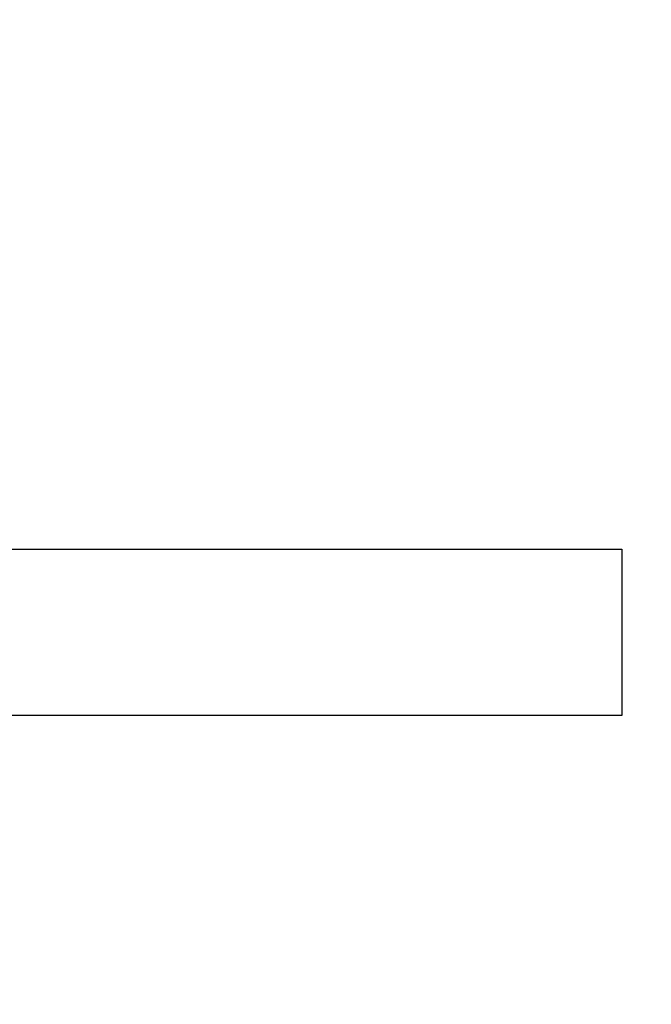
# Model space of a CAD drawing. Header units: millimetres. Extents: x 0 to 297, y 0 to 210.
# Tile 125 of 256: x 56.964 to 57.073, y 156.615 to 156.785. Entities that reach past the tile are written whole.
import ezdxf

# ---------------------------------------------------------------- set-up
doc = ezdxf.new("R2010")
doc.units = ezdxf.units.MM
doc.header["$LTSCALE"] = 16.335
doc.layers.get('0').update_dxf_attribs({"linetype": 'CONTINUOUS'})
doc.layers.add('AXES_REF', color=7, linetype='CONTINUOUS')

msp = doc.modelspace()

# ---------------------------------------------------------------- linework, layer by layer
at = {"color": 7, "linetype": 'Continuous'}
for p, q in [((56.899636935, 156.6939782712), (57.068386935, 156.6939782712)), ((57.068386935, 156.6939782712), (57.068386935, 156.6652548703)), ((57.068386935, 156.6652548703), (56.927761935, 156.6652548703))]:
    msp.add_line(p, q, dxfattribs=at)
for radius in [4.8479140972, 4.8475, 4.8164570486]:
    msp.add_circle((57.445730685, 154.9564782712), radius, dxfattribs=at)
msp.add_arc((57.445730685, 154.9564782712), 4.8, 278.2771290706, 261.7228709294, dxfattribs=at)
at = {"layer": 'AXES_REF', "color": 9, "linetype": 'Continuous'}
for radius in [4.4222561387, 2.9642884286]:
    msp.add_circle((57.445730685, 154.9564782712), radius, dxfattribs=at)
at = {"layer": 'AXES_REF', "color": 7, "linetype": 'Continuous'}
msp.add_arc((57.445730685, 154.9564782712), 4.91, 143.2753778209, 36.724622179, dxfattribs=at)

doc.saveas('drawing.dxf')
